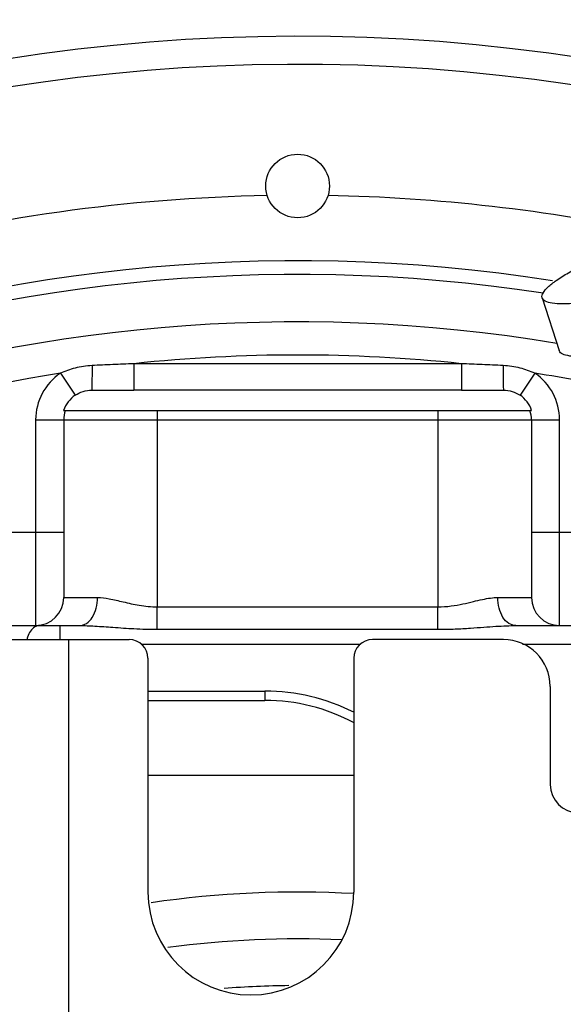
# Model space of a CAD drawing. Header units: millimetres. Extents: x 0 to 1189, y 0 to 841.
# Tile 40 of 88: x 577 to 588, y 185 to 206. Entities that reach past the tile are written whole.
import ezdxf

# ---------------------------------------------------------------- set-up
doc = ezdxf.new("R2010")
doc.units = ezdxf.units.MM
doc.header["$LTSCALE"] = 65.395
doc.layers.get('0').update_dxf_attribs({"linetype": 'CONTINUOUS'})
doc.layers.add('02___PRT_ALL_AXES', color=7, linetype='CONTINUOUS')
doc.styles.get("Standard").update_dxf_attribs({"font": 'txt', "width": 0.7})
doc.dimstyles.new('DIMSTYLE_6', dxfattribs={"dimtxt": 3.5, "dimasz": 3, "dimexe": 0.18, "dimexo": 0.0625, "dimgap": 0.09, "dimtad": 1, "dimlfac": 5, "dimdsep": 46, "dimtxsty": 'Standard', "dimblk": '_FILLED', "dimblk1": '_FILLED', "dimblk2": '_FILLED', "dimcen": 0.09, "dimclrt": 5, "dimadec": 0, "dimazin": 0, "dimtp": 0.01, "dimtm": 0.01, "dimtfac": 1, "dimtofl": 0, "dimtmove": 0, "dimatfit": 3, "dimldrblk": '_FILLED', "dimfxl": 1, "dimtolj": 1, "dimarcsym": 0})

# ---------------------------------------------------------------- blocks, each defined once
blk = doc.blocks.new('_FILLED')
at = {"color": 0, "linetype": 'ByBlock'}
blk.add_solid([(0, 0), (-1, 0.1167), (-1, -0.1167)], dxfattribs=at)
blk = doc.blocks.new('*D16')
at = {"color": 2, "linetype": 'Continuous'}
for p, q in [((582.522, 166.153), (995.791, 236.049)), ((941.425, 226.854), (582.522, 166.153)), ((941.425, 226.854), (941.425, 226.854))]:
    blk.add_line(p, q, dxfattribs=at)
at = {"color": 2, "linetype": 'Continuous', "xscale": 3, "yscale": 3, "zscale": 3, "rotation": 189.5995147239}
blk.add_blockref('_FILLED', (941.425, 226.854), dxfattribs=at)
blk = doc.blocks.new('*D19')
at = {"color": 2, "linetype": 'Continuous'}
for p, q in [((582.522, 166.153), (675.153, 190.837)), ((643.688, 182.452), (582.522, 166.153)), ((643.688, 182.452), (643.688, 182.452))]:
    blk.add_line(p, q, dxfattribs=at)
at = {"color": 2, "linetype": 'Continuous', "xscale": 3, "yscale": 3, "zscale": 3, "rotation": 194.9212372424}
blk.add_blockref('_FILLED', (643.688, 182.452), dxfattribs=at)
blk = doc.blocks.new('*D20')
at = {"color": 2, "linetype": 'Continuous'}
for p, q in [((582.522, 166.153), (763.157, 244.53)), ((687.652, 211.769), (582.522, 166.153)), ((687.652, 211.769), (687.652, 211.769))]:
    blk.add_line(p, q, dxfattribs=at)
at = {"color": 2, "linetype": 'Continuous', "xscale": 3, "yscale": 3, "zscale": 3, "rotation": 203.4559086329}
blk.add_blockref('_FILLED', (687.652, 211.769), dxfattribs=at)

msp = doc.modelspace()

# ---------------------------------------------------------------- linework, layer by layer
at = {"color": 7, "linetype": 'Continuous'}
for p, q in [((587.7505, 200.4608), (588.1129, 199.3332)), ((586.0237, 198.4876), (579.0208, 198.4876)), ((577.5209, 198.0533), (587.5237, 198.0533)), ((577.5223, 197.8533), (577.5223, 194.0533)), ((587.5223, 197.8533), (587.5223, 194.0533)), ((566.5238, 193.4533), (577.861, 193.4533)), ((587.1836, 193.4533), (594.691, 193.4533)), ((566.6207, 193.1533), (578.9223, 193.1533)), ((586.9223, 193.1533), (584.1223, 193.1533)), ((579.3223, 192.7533), (579.3223, 187.7533)), ((583.7223, 192.7533), (583.7223, 187.7533)), ((587.9223, 192.1533), (587.9223, 190.0533)), ((579.3223, 191.8533), (581.8232, 191.8533))]:
    msp.add_line(p, q, dxfattribs=at)
at = {"color": 9, "linetype": 'Continuous'}
for p, q in [((579.0208, 199.0533), (579.0208, 198.4876)), ((586.0237, 199.0533), (579.0208, 199.0533)), ((586.0237, 199.0533), (586.0237, 198.4876)), ((577.4513, 198.8481), (577.7676, 198.3792)), ((587.5933, 198.8481), (587.277, 198.3791)), ((579.5223, 198.0533), (579.5223, 197.8533)), ((585.5223, 198.0533), (585.5223, 197.8533)), ((576.9223, 197.8533), (576.9223, 193.4533)), ((576.9223, 197.8533), (588.1223, 197.8533)), ((579.5223, 197.8533), (579.5221, 193.8533)), ((585.5223, 197.8533), (585.5224, 193.8533)), ((588.1223, 193.4533), (588.1223, 197.8533)), ((567.1541, 195.4533), (577.5223, 195.4533)), ((587.5223, 195.4533), (591.6576, 195.4533)), ((577.5223, 194.0533), (578.2443, 194.0533)), ((586.8002, 194.0533), (587.5223, 194.0533)), ((579.5221, 193.8533), (585.5224, 193.8533)), ((579.5223, 193.3733), (579.5223, 193.8533)), ((585.5223, 193.3733), (585.5223, 193.8533)), ((577.4365, 193.4533), (577.4365, 193.1533)), ((579.5223, 193.3733), (585.5223, 193.3733)), ((577.6264, 193.1533), (577.6264, 181.9662)), ((579.1794, 193.0533), (583.8651, 193.0533)), ((587.3315, 193.0533), (594.8583, 193.0533)), ((579.3223, 192.0533), (581.8232, 192.0533)), ((581.8232, 192.0533), (581.8232, 191.8533)), ((579.3223, 190.2533), (583.7223, 190.2533))]:
    msp.add_line(p, q, dxfattribs=at)
at = {"color": 2, "linetype": 'Continuous', "const_width": 0.8}
msp.add_lwpolyline([(467.9223, 166.1533, 1), (697.1223, 166.1533, 1)], format="xyb", close=True, dxfattribs=at)
at = {"color": 7, "linetype": 'Continuous'}
for centre, radius, start, end in [((582.5223, 166.1533), 39.9, 73.13283, 144.65512), ((582.5223, 166.1533), 35.1, 81.07505, 140.29656), ((578.1223, 197.8533), 0.6343, 123.97407, 161.65378), ((586.9223, 197.8533), 0.6343, 18.34622, 56.02474), ((578.1223, 197.8533), 0.6, 160.52878, 180), ((586.9223, 197.8533), 0.6, 0, 19.47122), ((576.9223, 194.0533), 0.6, 270, 360), ((588.1223, 194.0533), 0.6, 180, 270), ((578.9223, 192.7533), 0.4, 0, 90), ((584.1223, 192.7533), 0.4, 90, 180), ((586.9223, 192.1533), 1, 0, 90), ((581.8232, 187.8533), 4, 61.541, 90), ((588.5223, 190.0533), 0.6, 180, 270), ((582.5223, 166.1533), 20.6, 87.37687, 97.7369)]:
    msp.add_arc(centre, radius, start, end, dxfattribs=at)
at = {"color": 9, "linetype": 'Continuous'}
for centre, radius, start, end in [((582.5223, 166.1533), 39.3, 73.6219, 143.99998), ((582.5223, 166.1533), 34.8071, 81.3274, 139.13254), ((582.5223, 166.1533), 33.7929, 80.56169, 137.68858), ((582.5223, 166.1533), 33.0858, 83.92504, 96.07497), ((582.5223, 166.1533), 33.0858, 98.81632, 117.67748), ((578.1223, 197.8533), 1.2, 123.99667, 180), ((586.9223, 197.8533), 1.2, 0, 56.00333), ((582.5223, 166.1533), 33.0858, 79.49598, 81.18368), ((581.8232, 187.8533), 4.2, 63.09302, 90), ((582.5223, 166.1533), 21.6, 86.79512, 98.32536), ((582.5223, 166.1533), 19.6, 90.54397, 94.59209)]:
    msp.add_arc(centre, radius, start, end, dxfattribs=at)
at = {"color": 7, "linetype": 'Continuous'}
for points, start_tangent, end_tangent in [([(587.7506, 200.4609), (587.7492, 200.4651), (587.7678, 200.565), (587.8694, 200.6891), (588.0515, 200.8343), (588.3097, 200.9972), (588.6375, 201.1738), (589.027, 201.3595), (589.4685, 201.55)], (-0.3269109, 0.9450552), (0.9245292, 0.3811111)), ([(592.8111, 201.55), (592.3285, 201.3595), (591.8166, 201.1738), (591.288, 200.9972), (590.7558, 200.8343), (590.233, 200.6891), (589.7326, 200.565), (589.2668, 200.4651), (588.8471, 200.392), (588.4839, 200.3474), (588.1861, 200.3324), (587.961, 200.3474), (587.8142, 200.392), (587.7506, 200.4609)], (-0.9245292, -0.3811111), (-0.3269109, 0.9450552)), ([(593.0927, 200.3893), (592.7146, 200.2409), (592.2286, 200.0635), (591.7264, 199.8941), (591.2192, 199.7365), (590.7183, 199.5942), (590.2349, 199.4704), (589.7798, 199.3679), (589.3632, 199.289), (588.9944, 199.2353), (588.6816, 199.2082), (588.4318, 199.2082), (588.2506, 199.2353), (588.142, 199.289), (588.1149, 199.3339)], (-0.9265422, -0.3761909), (-0.3315891, 0.9434239)), ([(577.7678, 198.3793), (577.9354, 198.4582), (578.124, 198.4863)], (0.8293054, 0.5587957), (0.9999972, 0.0023768)), ([(578.124, 198.4863), (578.571, 198.4873), (579.0208, 198.4876)], (0.9999952, 0.0030872), (1, 0.000006)), ([(586.0237, 198.4876), (586.4736, 198.4873), (586.9205, 198.4863)], (1, 0.0000143), (0.9999952, -0.0030955)), ([(586.9205, 198.4863), (587.1093, 198.4582), (587.2768, 198.3793)], (0.9999971, -0.0024164), (0.8292966, -0.5588087))]:
    msp.add_spline(points, degree=3, dxfattribs=dict(at, start_tangent=start_tangent, end_tangent=end_tangent))
at = {"color": 9, "linetype": 'Continuous'}
for points, start_tangent, end_tangent in [([(578.1276, 199.0134), (577.7649, 198.9593), (577.4513, 198.8481)], (-0.9987726, -0.0495309), (-0.9051109, -0.4251755)), ([(578.1276, 199.0134), (578.1271, 198.7887), (578.1258, 198.6037), (578.124, 198.4863)], (-0.0005865, -0.9999998), (-0.0256714, -0.9996704)), ([(579.0208, 199.0533), (578.5701, 199.0343), (578.1276, 199.0134)], (-0.9992156, -0.0395992), (-0.9987773, -0.0494349)), ([(586.917, 199.0134), (586.4642, 199.0347), (586.0237, 199.0533)], (-0.9987773, 0.0494365), (-0.9992156, 0.0395992)), ([(587.5933, 198.8481), (587.2794, 198.9594), (586.917, 199.0134)], (-0.9051129, 0.4251714), (-0.9987718, 0.0495466)), ([(586.917, 199.0134), (586.9175, 198.7887), (586.9187, 198.6037), (586.9205, 198.4863)], (0.0005923, -0.9999998), (0.0256623, -0.9996707)), ([(577.861, 193.4533), (578.0077, 193.4989), (578.132, 193.629), (578.2152, 193.8237), (578.2443, 194.0533)], (1, 0), (0.0000066, 1)), ([(578.2443, 194.0533), (578.4958, 194.0261), (578.7914, 193.9607), (579.1374, 193.8876), (579.5221, 193.8533)], (1, -0.0000077), (0.9999999, 0.0003259)), ([(585.5224, 193.8533), (585.8053, 193.8722), (586.0569, 193.9162), (586.2789, 193.9668), (586.4752, 194.0115), (586.6484, 194.0422), (586.8002, 194.0533)], (1, -0.0001685), (1, 0.0000504)), ([(587.1836, 193.4533), (587.0369, 193.4989), (586.9125, 193.629), (586.8294, 193.8237), (586.8002, 194.0533)], (-1, 0), (0, 1)), ([(576.8122, 193.3361), (576.7509, 193.2063), (576.7385, 193.1542)], (-0.5768831, -0.8168267), (-0.1814782, -0.983395)), ([(577.0122, 193.4533), (576.904, 193.4228), (576.8122, 193.3361)], (-1, 0), (-0.5768831, -0.8168267)), ([(577.861, 193.4533), (578.1882, 193.4424), (578.5728, 193.4162), (579.0236, 193.3869), (579.5223, 193.3733)], (1, -0.0000238), (1, 0.0000038)), ([(585.5223, 193.3733), (585.8903, 193.3809), (586.2172, 193.3984), (586.5059, 193.4187), (586.7611, 193.4366), (586.9862, 193.4488), (587.1836, 193.4533)], (1, -0.0000229), (1, 0.0000164))]:
    msp.add_spline(points, degree=3, dxfattribs=dict(at, start_tangent=start_tangent, end_tangent=end_tangent))
at = {"layer": '02___PRT_ALL_AXES', "color": 7, "linetype": 'Continuous'}
msp.add_circle((582.5223, 202.8533), 0.68, dxfattribs=at)
at = {"layer": '02___PRT_ALL_AXES', "color": 9, "linetype": 'Continuous'}
for start, end in [(91.01744, 118.98256), (77.93181, 88.98256)]:
    msp.add_arc((582.5223, 166.1533), 36.5, start, end, dxfattribs=at)
at = {"layer": '02___PRT_ALL_AXES', "color": 7, "linetype": 'Continuous'}
msp.add_arc((581.5223, 187.7533), 2.2, 180, 360, dxfattribs=at)

# ---------------------------------------------------------------- dimensions: what is measured, and where the dimension line sits
at = {"color": 2, "linetype": 'Continuous'}
for mpoint, picture, middle in [((687.6525, 211.769), '*D20', (753.819, 241.4323)), ((941.4253, 226.854), '*D16', (983.5668, 234.8688)), ((643.6878, 182.4524), '*D19', (660.723, 187.8975))]:
    dim = msp.add_radius_dim(center=(582.5223, 166.1533), mpoint=mpoint, dimstyle='DIMSTYLE_6', dxfattribs=at)
    dim.commit()
    dim.dimension.update_dxf_attribs({"geometry": picture, "text_midpoint": middle, "dimtype": 164})

doc.saveas('drawing.dxf')
